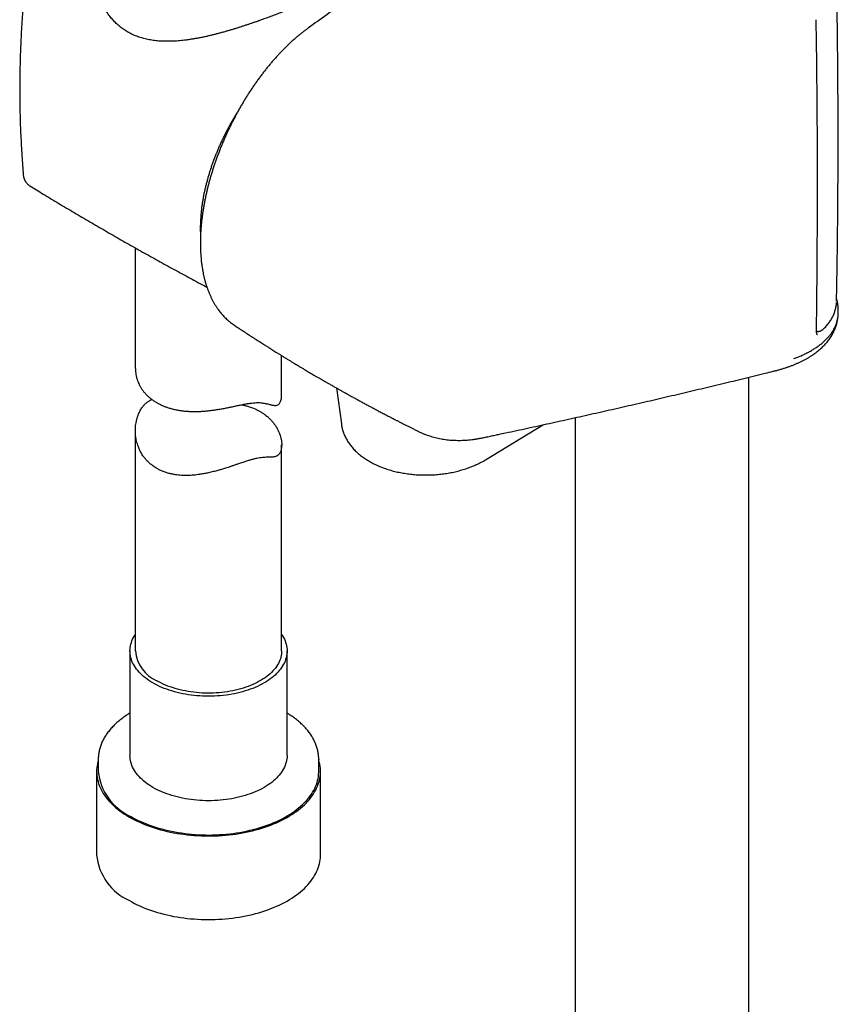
# Model space of a CAD drawing. Header units: millimetres. Extents: x 8 to 795, y 12 to 1770.
# Tile 8 of 136: x 616 to 700, y 441 to 542. Entities that reach past the tile are written whole.
import ezdxf

# ---------------------------------------------------------------- set-up
doc = ezdxf.new("R2010")
doc.units = ezdxf.units.MM

msp = doc.modelspace()

# ---------------------------------------------------------------- linework, layer by layer
at = {"color": 7, "linetype": 'Continuous', "lineweight": 30}
for p, q in [((645.46, 541.21), (645.46, 541.21)), ((627.8, 518.72), (627.8, 506.36)), ((699.67, 513.26), (699.67, 513.26)), ((699.85, 512.28), (699.85, 512.27)), ((699.85, 512.04), (699.86, 512.27)), ((637.97, 510.78), (637.96, 510.79)), ((642.8, 503.7), (642.8, 507.68)), ((690.69, 300.19), (690.69, 505.46)), ((648.43, 504.36), (648.92, 500.68)), ((672.89, 501.32), (672.89, 300.19)), ((627.8, 499.99), (627.8, 477.4)), ((663.69, 496.99), (669.64, 500.6)), ((642.8, 477.4), (642.8, 498.52)), ((663.69, 496.99), (663.68, 496.99)), ((627.25, 477.4), (627.25, 466.68)), ((643.35, 466.68), (643.35, 477.4)), ((624, 466.27), (624, 465.05)), ((624, 466.26), (624, 466.27)), ((646.6, 466.28), (646.6, 466.27)), ((646.6, 465.05), (646.6, 466.27)), ((623.83, 465.05), (623.83, 456.47)), ((646.78, 456.47), (646.78, 465.05))]:
    msp.add_line(p, q, dxfattribs=at)
at = {"color": 7, "linetype": 'Continuous', "lineweight": 30, "flags": 128}
for points in [[(629.61, 474.11), (629.4, 474.24), (629.2, 474.37), (629.01, 474.5), (628.83, 474.64), (628.65, 474.78), (628.49, 474.92), (628.33, 475.07), (628.19, 475.23), (628.05, 475.38), (627.93, 475.54), (627.81, 475.7), (627.71, 475.86), (627.61, 476.03), (627.53, 476.19), (627.46, 476.36), (627.4, 476.53), (627.34, 476.7), (627.31, 476.88), (627.28, 477.05), (627.26, 477.22), (627.25, 477.4), (627.26, 477.57), (627.28, 477.74), (627.31, 477.92), (627.34, 478.09), (627.4, 478.26), (627.46, 478.43), (627.53, 478.6), (627.61, 478.77), (627.71, 478.93), (627.8, 479.09)], [(642.8, 479.09), (642.9, 478.93), (643, 478.77), (643.08, 478.6), (643.15, 478.43), (643.21, 478.26), (643.26, 478.09), (643.3, 477.92), (643.33, 477.74), (643.35, 477.57), (643.35, 477.4), (643.35, 477.22), (643.33, 477.05), (643.3, 476.88), (643.26, 476.7), (643.21, 476.53), (643.15, 476.36), (643.08, 476.19), (643, 476.03), (642.9, 475.86), (642.8, 475.7), (642.68, 475.54), (642.56, 475.38), (642.42, 475.23), (642.28, 475.07), (642.12, 474.92), (641.96, 474.78), (641.78, 474.64), (641.6, 474.5), (641.41, 474.37), (641.21, 474.24), (641, 474.11), (640.78, 473.99), (640.56, 473.87), (640.32, 473.76), (640.09, 473.66), (639.84, 473.56), (639.59, 473.46), (639.33, 473.37), (639.07, 473.29), (638.8, 473.21), (638.52, 473.14), (638.25, 473.07), (637.96, 473.01), (637.68, 472.96), (637.39, 472.91), (637.1, 472.87), (636.8, 472.83), (636.5, 472.8), (636.21, 472.78), (635.91, 472.76), (635.61, 472.75), (635.3, 472.75), (635, 472.75), (634.7, 472.76), (634.4, 472.78), (634.11, 472.8), (633.81, 472.83), (633.51, 472.87), (633.22, 472.91), (632.93, 472.96), (632.65, 473.01), (632.36, 473.07), (632.09, 473.14), (631.81, 473.21), (631.54, 473.29), (631.28, 473.37), (631.02, 473.46), (630.77, 473.56), (630.52, 473.66), (630.29, 473.76), (630.05, 473.87), (629.83, 473.99), (629.61, 474.11)], [(642.8, 477.4), (642.8, 477.27), (642.79, 477.1), (642.76, 476.94), (642.73, 476.77), (642.68, 476.6), (642.62, 476.44), (642.55, 476.28), (642.47, 476.11), (642.38, 475.96), (642.27, 475.8), (642.16, 475.64), (642.04, 475.49), (641.91, 475.34), (641.76, 475.2), (641.61, 475.05), (641.45, 474.91), (641.28, 474.78), (641.1, 474.65), (640.91, 474.52), (640.71, 474.4), (640.5, 474.28), (640.29, 474.16), (640.07, 474.05), (639.84, 473.95), (639.61, 473.85), (639.37, 473.76), (639.12, 473.67), (638.86, 473.59), (638.61, 473.51), (638.34, 473.44), (638.07, 473.37), (637.8, 473.31), (637.53, 473.26), (637.25, 473.21), (636.96, 473.17), (636.68, 473.14), (636.39, 473.11), (636.1, 473.09), (635.81, 473.08), (635.52, 473.07), (635.23, 473.07), (634.94, 473.07), (634.65, 473.08), (634.36, 473.1), (634.07, 473.13), (633.79, 473.16), (633.5, 473.19), (633.22, 473.24), (632.95, 473.29), (632.67, 473.34), (632.4, 473.4), (632.14, 473.47), (631.87, 473.55), (631.62, 473.63), (631.37, 473.71), (631.12, 473.8), (630.88, 473.9), (630.65, 474), (630.43, 474.11), (630.21, 474.22), (630, 474.34)], [(643.35, 466.68), (643.35, 466.51), (643.33, 466.33), (643.3, 466.16), (643.26, 465.99), (643.21, 465.82), (643.15, 465.65), (643.08, 465.48), (643, 465.31), (642.9, 465.15), (642.8, 464.98), (642.68, 464.82), (642.56, 464.66), (642.42, 464.51), (642.28, 464.36), (642.12, 464.21), (641.96, 464.06), (641.78, 463.92), (641.6, 463.78), (641.41, 463.65), (641.21, 463.52), (641, 463.4), (640.78, 463.27), (640.56, 463.16), (640.32, 463.05), (640.09, 462.94), (639.84, 462.84), (639.59, 462.75), (639.33, 462.66), (639.07, 462.57), (638.8, 462.49), (638.52, 462.42), (638.25, 462.36), (637.96, 462.29), (637.68, 462.24), (637.39, 462.19), (637.1, 462.15), (636.8, 462.12), (636.5, 462.09), (636.21, 462.06), (635.91, 462.05), (635.61, 462.04), (635.3, 462.03), (635, 462.04), (634.7, 462.05), (634.4, 462.06), (634.11, 462.09), (633.81, 462.12), (633.51, 462.15), (633.22, 462.19), (632.93, 462.24), (632.65, 462.29), (632.36, 462.36), (632.09, 462.42), (631.81, 462.49), (631.54, 462.57), (631.28, 462.66), (631.02, 462.75), (630.77, 462.84), (630.52, 462.94), (630.29, 463.05), (630.05, 463.16), (629.83, 463.27), (629.61, 463.4), (629.4, 463.52), (629.2, 463.65), (629.01, 463.78), (628.83, 463.92), (628.65, 464.06), (628.49, 464.21), (628.33, 464.36), (628.19, 464.51), (628.05, 464.66), (627.93, 464.82), (627.81, 464.98), (627.71, 465.15), (627.61, 465.31), (627.53, 465.48), (627.46, 465.65), (627.4, 465.82), (627.34, 465.99), (627.31, 466.16), (627.28, 466.33), (627.26, 466.51), (627.25, 466.68), (627.25, 466.68)], [(624, 466.2), (623.96, 466.05), (623.91, 465.85), (623.88, 465.64), (623.85, 465.44), (623.83, 465.23), (623.83, 465.02), (623.84, 464.82), (623.86, 464.61), (623.88, 464.4), (623.93, 464.2), (623.98, 463.99), (624.04, 463.79), (624.11, 463.58), (624.2, 463.38), (624.29, 463.18), (624.4, 462.99), (624.52, 462.79), (624.64, 462.6), (624.78, 462.41), (624.93, 462.22), (625.09, 462.03), (625.26, 461.85), (625.44, 461.67), (625.62, 461.49), (625.82, 461.32), (626.03, 461.15), (626.24, 460.98), (626.47, 460.82), (626.7, 460.67), (626.94, 460.51), (627.19, 460.36)], [(627.19, 460.36), (627.45, 460.22), (627.71, 460.08), (627.99, 459.95), (628.27, 459.82), (628.55, 459.69), (628.85, 459.57), (629.15, 459.46), (629.45, 459.35), (629.76, 459.25), (630.08, 459.15), (630.4, 459.06), (630.73, 458.97), (631.06, 458.89), (631.39, 458.82), (631.73, 458.75), (632.08, 458.69), (632.42, 458.64), (632.77, 458.59), (633.12, 458.54), (633.47, 458.51), (633.83, 458.48), (634.19, 458.46), (634.54, 458.44), (634.9, 458.43), (635.26, 458.42), (635.62, 458.43), (635.98, 458.44), (636.33, 458.45), (636.69, 458.47), (637.05, 458.5), (637.4, 458.54), (637.75, 458.58), (638.1, 458.62), (638.45, 458.68), (638.79, 458.74), (639.13, 458.8), (639.47, 458.87), (639.8, 458.95), (640.13, 459.04), (640.45, 459.13), (640.77, 459.22), (641.08, 459.32), (641.39, 459.43), (641.69, 459.54), (641.98, 459.66), (642.27, 459.78), (642.55, 459.91), (642.83, 460.05), (643.1, 460.18), (643.36, 460.33), (643.61, 460.48), (643.85, 460.63), (644.09, 460.78), (644.31, 460.94), (644.53, 461.11), (644.74, 461.28), (644.94, 461.45), (645.13, 461.62), (645.31, 461.8), (645.48, 461.99), (645.64, 462.17), (645.79, 462.36), (645.93, 462.55), (646.06, 462.74), (646.18, 462.94), (646.29, 463.13), (646.39, 463.33), (646.48, 463.53), (646.55, 463.74), (646.62, 463.94), (646.67, 464.15), (646.72, 464.35), (646.75, 464.56), (646.77, 464.76), (646.78, 464.97), (646.78, 465.18), (646.77, 465.38), (646.74, 465.59), (646.71, 465.8), (646.66, 466), (646.6, 466.2)], [(627.31, 460.44), (627.57, 460.29), (627.83, 460.15), (628.11, 460.02), (628.38, 459.89), (628.67, 459.77), (628.96, 459.65), (629.26, 459.54), (629.57, 459.43), (629.88, 459.33), (630.19, 459.23), (630.51, 459.14), (630.84, 459.06), (631.17, 458.98), (631.5, 458.91), (631.84, 458.84), (632.18, 458.78), (632.52, 458.73), (632.87, 458.68), (633.22, 458.64), (633.57, 458.6), (633.93, 458.57), (634.28, 458.55), (634.64, 458.54), (634.99, 458.53), (635.35, 458.52), (635.71, 458.53), (636.06, 458.54), (636.42, 458.56), (636.77, 458.58), (637.13, 458.61), (637.48, 458.65), (637.83, 458.69), (638.17, 458.74), (638.52, 458.79), (638.86, 458.86), (639.19, 458.92), (639.53, 459), (639.85, 459.08), (640.18, 459.16), (640.5, 459.25), (640.81, 459.35), (641.12, 459.46), (641.42, 459.56), (641.72, 459.68), (642.01, 459.8), (642.3, 459.92), (642.57, 460.05), (642.84, 460.19), (643.1, 460.33), (643.36, 460.47), (643.6, 460.62), (643.84, 460.77), (644.07, 460.93), (644.29, 461.09), (644.5, 461.26), (644.71, 461.43), (644.9, 461.6), (645.08, 461.78), (645.26, 461.96), (645.42, 462.14), (645.58, 462.33), (645.72, 462.52), (645.85, 462.71), (645.97, 462.9), (646.09, 463.1), (646.19, 463.29), (646.28, 463.49), (646.36, 463.69), (646.43, 463.9), (646.48, 464.1), (646.53, 464.3), (646.57, 464.51), (646.59, 464.71), (646.6, 464.92), (646.6, 465.05)], [(627.19, 451.79), (627.45, 451.65), (627.71, 451.51), (627.99, 451.37), (628.27, 451.24), (628.55, 451.12), (628.85, 451), (629.15, 450.89), (629.45, 450.78), (629.76, 450.67), (630.08, 450.58), (630.4, 450.49), (630.73, 450.4), (631.06, 450.32), (631.39, 450.25), (631.73, 450.18), (632.08, 450.12), (632.42, 450.06), (632.77, 450.01), (633.12, 449.97), (633.47, 449.93), (633.83, 449.91), (634.19, 449.88), (634.54, 449.86), (634.9, 449.85), (635.26, 449.85), (635.62, 449.85), (635.98, 449.86), (636.33, 449.88), (636.69, 449.9), (637.05, 449.93), (637.4, 449.96), (637.75, 450), (638.1, 450.05), (638.45, 450.1), (638.79, 450.16), (639.13, 450.23), (639.47, 450.3), (639.8, 450.38), (640.13, 450.46), (640.45, 450.55), (640.77, 450.65), (641.08, 450.75), (641.39, 450.86), (641.69, 450.97), (641.98, 451.09), (642.27, 451.21), (642.55, 451.34), (642.83, 451.47), (643.1, 451.61), (643.36, 451.75), (643.61, 451.9), (643.85, 452.05), (644.09, 452.21), (644.31, 452.37), (644.53, 452.53), (644.74, 452.7), (644.94, 452.88), (645.13, 453.05), (645.31, 453.23), (645.48, 453.41), (645.64, 453.6), (645.79, 453.78), (645.93, 453.98), (646.06, 454.17), (646.18, 454.36), (646.29, 454.56), (646.39, 454.76), (646.48, 454.96), (646.55, 455.16), (646.62, 455.37), (646.67, 455.57), (646.72, 455.78), (646.75, 455.98), (646.77, 456.19), (646.78, 456.4), (646.78, 456.47)]]:
    msp.add_lwpolyline(points, dxfattribs=at)
at = {"color": 7, "linetype": 'Continuous', "lineweight": 30}
for centre, radius, start, end in [((631.53, 477.75), 3.74, 185.4145, 245.9057), ((629.67, 465.62), 5.7, 185.7637, 245.5564), ((629.55, 457.03), 5.74, 185.5373, 245.7829)]:
    msp.add_arc(centre, radius, start, end, dxfattribs=at)
for points, knots in [([(668.68, 557.15), (668.59, 557.09), (667.86, 556.62), (666.48, 555.71), (664.54, 554.43), (662.6, 553.14), (660.68, 551.85), (658.76, 550.55), (656.85, 549.24), (654.95, 547.93), (653.05, 546.61), (651.17, 545.29), (649.29, 543.96), (647.42, 542.63), (646.14, 541.71), (645.49, 541.24), (645.46, 541.22)], [0, 0, 0, 0, 0.010402, 0.092617, 0.174819, 0.257007, 0.339176, 0.421324, 0.503449, 0.585547, 0.667616, 0.749653, 0.831656, 0.913663, 0.995727, 1, 1, 1, 1]), ([(699.68, 513.26), (699.68, 513.45), (699.71, 514.62), (699.74, 516.76), (699.78, 519.68), (699.81, 522.6), (699.83, 525.52), (699.84, 528.45), (699.84, 531.37), (699.83, 534.29), (699.81, 537.22), (699.78, 540.14), (699.74, 543.06), (699.7, 545.5), (699.67, 546.97), (699.66, 547.47)], [0, 0, 0, 0, 0.016784, 0.102228, 0.187673, 0.273118, 0.358563, 0.444008, 0.529453, 0.614895, 0.700336, 0.785774, 0.87121, 0.956642, 1, 1, 1, 1]), ([(646.94, 544.59), (646.93, 544.58), (646.91, 544.57), (646.87, 544.55), (646.81, 544.53), (646.75, 544.49), (646.67, 544.46), (646.58, 544.42), (646.49, 544.38), (646.39, 544.33), (646.27, 544.28), (646.15, 544.23), (646.02, 544.18), (645.88, 544.12), (645.74, 544.06), (645.59, 543.99), (645.43, 543.93), (645.26, 543.86), (645.09, 543.79), (644.91, 543.72), (644.72, 543.64), (644.53, 543.56), (644.34, 543.48), (644.13, 543.4), (643.92, 543.32), (643.71, 543.23), (643.49, 543.15), (643.26, 543.06), (643.03, 542.97), (642.79, 542.88), (642.55, 542.78), (642.3, 542.69), (642.05, 542.59), (641.79, 542.5), (641.53, 542.4), (641.26, 542.3), (640.99, 542.2), (640.71, 542.1), (640.43, 542), (640.14, 541.9), (639.85, 541.8), (639.55, 541.7), (639.26, 541.6), (638.95, 541.5), (638.64, 541.4), (638.33, 541.3), (638.02, 541.2), (637.7, 541.1), (637.37, 541.01), (637.05, 540.91), (636.72, 540.82), (636.39, 540.73), (636.05, 540.64), (635.72, 540.56), (635.38, 540.48), (635.05, 540.4), (634.71, 540.33), (634.37, 540.26), (634.03, 540.2), (633.69, 540.14), (633.35, 540.09), (633.02, 540.04), (632.69, 540), (632.36, 539.97), (632.04, 539.94), (631.72, 539.92), (631.4, 539.91), (631.09, 539.91), (630.79, 539.91), (630.49, 539.92), (630.19, 539.94), (629.9, 539.97), (629.62, 540), (629.35, 540.05), (629.08, 540.1), (628.82, 540.16), (628.56, 540.22), (628.31, 540.3), (628.06, 540.38), (627.83, 540.47), (627.59, 540.57), (627.36, 540.68), (627.14, 540.8), (626.93, 540.92), (626.72, 541.05), (626.52, 541.19), (626.32, 541.34), (626.13, 541.49), (625.95, 541.66), (625.76, 541.83), (625.59, 542.01), (625.42, 542.2), (625.26, 542.4), (625.1, 542.6), (624.95, 542.82), (624.81, 543.04), (624.68, 543.26), (624.55, 543.5), (624.43, 543.74), (624.32, 543.99), (624.21, 544.24), (624.12, 544.5), (624.03, 544.77), (623.95, 545.04), (623.88, 545.31), (623.82, 545.58), (623.77, 545.86), (623.74, 546.13), (623.71, 546.39), (623.7, 546.56), (623.69, 546.64)], [0, 0, 0, 0, 0.006166, 0.01495, 0.024111, 0.033532, 0.04311, 0.052766, 0.062434, 0.07207, 0.081702, 0.091324, 0.100924, 0.110482, 0.119983, 0.129413, 0.13876, 0.148015, 0.157172, 0.166225, 0.175169, 0.184006, 0.192839, 0.201701, 0.210556, 0.219383, 0.228166, 0.236889, 0.24553, 0.254163, 0.262822, 0.271477, 0.280138, 0.288819, 0.297531, 0.306297, 0.314998, 0.323799, 0.332672, 0.341589, 0.35052, 0.35943, 0.368366, 0.377454, 0.386591, 0.395791, 0.405067, 0.414431, 0.423853, 0.433351, 0.442893, 0.452484, 0.462124, 0.471816, 0.481559, 0.491355, 0.5012, 0.511095, 0.521037, 0.531019, 0.541021, 0.550966, 0.560857, 0.57069, 0.580466, 0.590183, 0.599843, 0.609447, 0.618998, 0.628499, 0.637956, 0.647348, 0.656551, 0.665673, 0.674724, 0.683719, 0.692675, 0.701602, 0.710365, 0.719233, 0.728096, 0.736911, 0.745644, 0.754282, 0.762962, 0.771728, 0.780522, 0.789357, 0.798246, 0.807199, 0.816194, 0.825232, 0.834388, 0.843639, 0.852961, 0.862329, 0.871764, 0.881332, 0.891009, 0.900786, 0.910655, 0.920605, 0.930621, 0.940688, 0.950789, 0.960905, 0.971012, 0.981093, 0.991181, 1, 1, 1, 1]), ([(616.42, 544.99), (616.41, 544.91), (616.37, 544.49), (616.31, 543.73), (616.23, 542.69), (616.16, 541.66), (616.1, 540.63), (616.05, 539.59), (616.01, 538.56), (615.98, 537.52), (615.96, 536.48), (615.95, 535.45), (615.95, 534.41), (615.96, 533.37), (615.98, 532.34), (616.01, 531.3), (616.06, 530.27), (616.11, 529.24), (616.17, 528.2), (616.24, 527.19), (616.29, 526.52), (616.32, 526.2)], [0, 0, 0, 0, 0.0123793, 0.0674055, 0.122442, 0.1774866, 0.2325372, 0.287592, 0.3426487, 0.3977056, 0.4527605, 0.5078116, 0.5628569, 0.6178945, 0.6729218, 0.7279368, 0.7829378, 0.8379226, 0.8928894, 0.9478362, 1, 1, 1, 1]), ([(645.46, 541.21), (645.4, 541.17), (645.27, 541.08), (645.06, 540.92), (644.82, 540.73), (644.59, 540.55), (644.34, 540.34), (644.07, 540.1), (643.79, 539.85), (643.51, 539.59), (643.24, 539.33), (642.97, 539.05), (642.69, 538.77), (642.43, 538.49), (642.16, 538.2), (641.9, 537.9), (641.64, 537.6), (641.39, 537.29), (641.13, 536.98), (640.89, 536.66), (640.64, 536.33), (640.4, 536), (640.16, 535.67), (639.92, 535.33), (639.69, 534.98), (639.45, 534.63), (639.23, 534.27), (639.01, 533.91), (638.79, 533.55), (638.58, 533.19), (638.37, 532.82), (638.17, 532.45), (637.97, 532.08), (637.77, 531.7), (637.58, 531.32), (637.4, 530.94), (637.22, 530.55), (637.04, 530.16), (636.87, 529.77), (636.7, 529.38), (636.54, 528.99), (636.39, 528.59), (636.24, 528.19), (636.09, 527.8), (635.95, 527.4), (635.82, 527.01), (635.7, 526.61), (635.58, 526.22), (635.46, 525.82), (635.35, 525.43), (635.25, 525.04), (635.15, 524.64), (635.06, 524.25), (634.98, 523.85), (634.9, 523.46), (634.83, 523.07), (634.76, 522.68), (634.7, 522.29), (634.65, 521.91), (634.6, 521.53), (634.56, 521.15), (634.53, 520.78), (634.5, 520.4), (634.49, 520.04), (634.47, 519.67), (634.47, 519.31), (634.47, 518.95), (634.48, 518.59), (634.49, 518.24), (634.52, 517.89), (634.55, 517.55), (634.58, 517.21), (634.63, 516.87), (634.68, 516.55), (634.74, 516.22), (634.8, 515.91), (634.87, 515.6), (634.95, 515.29), (635.04, 514.99), (635.14, 514.7), (635.24, 514.42), (635.35, 514.14), (635.46, 513.87), (635.59, 513.6), (635.72, 513.34), (635.85, 513.09), (636, 512.85), (636.15, 512.62), (636.3, 512.39), (636.47, 512.18), (636.63, 511.98), (636.8, 511.78), (636.98, 511.6), (637.16, 511.42), (637.35, 511.25), (637.55, 511.09), (637.75, 510.93), (637.89, 510.83), (637.96, 510.79), (637.97, 510.78)], [0, 0, 0, 0, 0.005823, 0.015117, 0.023981, 0.032506, 0.041458, 0.052577, 0.063296, 0.074032, 0.084793, 0.095593, 0.106235, 0.116985, 0.127685, 0.1383, 0.148793, 0.159422, 0.170017, 0.180598, 0.191171, 0.201743, 0.212321, 0.222911, 0.23352, 0.244154, 0.25482, 0.265419, 0.275956, 0.286468, 0.296961, 0.307446, 0.317931, 0.328422, 0.338927, 0.349454, 0.360012, 0.37062, 0.381129, 0.391671, 0.402237, 0.412816, 0.423399, 0.433972, 0.444526, 0.455051, 0.465537, 0.475985, 0.48641, 0.496885, 0.507415, 0.517989, 0.528597, 0.539227, 0.549867, 0.560506, 0.571129, 0.581723, 0.59222, 0.602832, 0.61344, 0.624049, 0.634664, 0.645288, 0.655925, 0.66658, 0.677257, 0.687959, 0.69855, 0.709376, 0.72016, 0.730909, 0.741629, 0.752325, 0.763004, 0.773669, 0.784325, 0.794977, 0.805637, 0.816273, 0.826826, 0.837398, 0.847974, 0.858532, 0.869058, 0.879533, 0.889942, 0.900267, 0.910495, 0.920683, 0.930577, 0.940478, 0.950373, 0.960252, 0.970107, 0.979928, 0.989709, 0.999444, 1, 1, 1, 1]), ([(697.63, 510.29), (697.63, 510.69), (697.65, 512.03), (697.67, 514.32), (697.7, 517.16), (697.71, 520.01), (697.72, 522.85), (697.72, 525.71), (697.72, 528.56), (697.71, 531.43), (697.69, 534.29), (697.66, 537.16), (697.63, 539.77), (697.6, 541.43), (697.59, 542.13)], [0, 0, 0, 0, 0.037828, 0.127524, 0.217219, 0.306911, 0.396602, 0.486291, 0.575977, 0.66566, 0.755341, 0.845018, 0.934692, 1, 1, 1, 1]), ([(638.28, 532.66), (638.27, 532.64), (638.18, 532.51), (638.03, 532.26), (637.82, 531.91), (637.62, 531.56), (637.43, 531.21), (637.24, 530.86), (637.05, 530.5), (636.88, 530.14), (636.7, 529.78), (636.53, 529.42), (636.37, 529.06), (636.22, 528.69), (636.07, 528.33), (635.92, 527.96), (635.79, 527.59), (635.65, 527.23), (635.53, 526.86), (635.41, 526.49), (635.3, 526.12), (635.2, 525.76), (635.1, 525.39), (635.01, 525.03), (634.92, 524.66), (634.84, 524.3), (634.77, 523.94), (634.71, 523.58), (634.65, 523.22), (634.6, 522.87), (634.56, 522.52), (634.53, 522.17), (634.5, 521.82), (634.48, 521.48), (634.47, 521.14), (634.46, 520.8), (634.46, 520.47), (634.47, 520.18), (634.48, 520), (634.48, 519.94)], [0, 0, 0, 0, 0.0053193, 0.0331842, 0.0610486, 0.0889127, 0.116777, 0.1446417, 0.172507, 0.2003734, 0.2282411, 0.2561104, 0.2839818, 0.3118555, 0.3397318, 0.3676111, 0.3954936, 0.4233798, 0.4512699, 0.4791642, 0.507063, 0.5349665, 0.5628751, 0.5907891, 0.6187085, 0.6466337, 0.6745647, 0.7025019, 0.7304451, 0.7583945, 0.78635, 0.8143116, 0.8422791, 0.8702521, 0.8982304, 0.9262133, 0.9542002, 0.9821902, 1, 1, 1, 1]), ([(616.32, 526.2), (616.32, 526.15), (616.33, 526.06), (616.36, 525.94), (616.39, 525.85), (616.41, 525.78), (616.43, 525.74), (616.44, 525.71), (616.45, 525.69), (616.46, 525.66), (616.48, 525.63), (616.5, 525.6), (616.52, 525.57), (616.53, 525.55), (616.54, 525.54), (616.55, 525.52), (616.55, 525.51), (616.56, 525.5), (616.56, 525.5), (616.56, 525.49), (616.56, 525.49), (616.57, 525.48), (616.58, 525.47), (616.6, 525.44), (616.63, 525.41), (616.68, 525.35), (616.76, 525.27), (616.86, 525.18), (616.94, 525.12), (616.98, 525.09)], [0, 0, 0, 0, 0.1063912, 0.1918564, 0.2568173, 0.3029977, 0.3206411, 0.3363001, 0.3625922, 0.3871361, 0.4203145, 0.4584997, 0.4726874, 0.4842668, 0.4942872, 0.5043069, 0.5158875, 0.5300859, 0.5540487, 0.5843931, 0.6181858, 0.6404487, 0.6608854, 0.6808886, 0.7019291, 0.7516391, 0.8165624, 0.8991584, 1, 1, 1, 1]), ([(616.98, 525.09), (616.98, 525.09), (616.98, 525.09), (616.98, 525.09), (616.98, 525.09)], [0, 0, 0, 0, 0.733332, 1, 1, 1, 1]), ([(616.99, 525.09), (617.44, 524.81), (618.43, 524.21), (619.95, 523.29), (621.54, 522.34), (623.13, 521.41), (624.73, 520.48), (626.33, 519.55), (627.94, 518.64), (629.56, 517.74), (631.17, 516.84), (632.8, 515.96), (634.12, 515.25), (634.9, 514.83), (635.14, 514.71)], [0, 0, 0, 0, 0.077337, 0.165762, 0.254188, 0.342614, 0.431038, 0.519459, 0.607876, 0.696287, 0.784691, 0.873087, 0.961474, 1, 1, 1, 1]), ([(698.32, 510.39), (698.34, 510.41), (698.41, 510.48), (698.53, 510.61), (698.68, 510.77), (698.82, 510.94), (698.94, 511.11), (699.06, 511.28), (699.17, 511.45), (699.27, 511.63), (699.35, 511.81), (699.43, 511.99), (699.49, 512.18), (699.55, 512.36), (699.6, 512.55), (699.63, 512.74), (699.66, 512.93), (699.67, 513.06), (699.67, 513.13), (699.67, 513.14)], [0, 0, 0, 0, 0.022367, 0.089741, 0.156885, 0.223341, 0.289377, 0.354986, 0.420173, 0.484953, 0.549351, 0.613406, 0.677167, 0.740694, 0.804039, 0.866666, 0.929589, 0.992765, 1, 1, 1, 1]), ([(699.86, 512.28), (699.86, 512.32), (699.86, 512.43), (699.85, 512.6), (699.83, 512.8), (699.81, 513), (699.77, 513.19), (699.73, 513.37), (699.7, 513.48), (699.68, 513.52)], [0, 0, 0, 0, 0.10471, 0.261119, 0.419866, 0.578752, 0.738014, 0.897859, 1, 1, 1, 1]), ([(694.62, 506.49), (694.64, 506.5), (694.77, 506.54), (695, 506.62), (695.3, 506.74), (695.58, 506.86), (695.86, 506.98), (696.13, 507.11), (696.4, 507.25), (696.66, 507.39), (696.9, 507.54), (697.15, 507.69), (697.38, 507.84), (697.6, 508.01), (697.81, 508.17), (698.01, 508.34), (698.2, 508.52), (698.38, 508.7), (698.55, 508.88), (698.71, 509.06), (698.86, 509.25), (699, 509.44), (699.13, 509.64), (699.24, 509.83), (699.35, 510.03), (699.45, 510.24), (699.53, 510.44), (699.61, 510.65), (699.67, 510.85), (699.73, 511.06), (699.77, 511.27), (699.81, 511.49), (699.83, 511.7), (699.85, 511.87), (699.85, 511.97), (699.85, 511.99)], [0, 0, 0, 0, 0.008333, 0.042977, 0.077653, 0.112271, 0.145404, 0.180022, 0.214539, 0.248935, 0.283189, 0.317278, 0.351176, 0.384857, 0.418297, 0.451428, 0.484178, 0.51672, 0.548757, 0.580307, 0.611399, 0.642068, 0.672356, 0.702309, 0.731978, 0.761418, 0.790784, 0.819071, 0.847599, 0.876093, 0.904563, 0.933019, 0.961468, 0.989922, 1, 1, 1, 1]), ([(695.29, 507.37), (695.44, 507.42), (695.73, 507.53), (696.15, 507.71), (696.54, 507.9), (696.92, 508.1), (697.28, 508.31), (697.62, 508.52), (697.94, 508.75), (698.24, 508.99), (698.53, 509.25), (698.79, 509.52), (699.03, 509.81), (699.24, 510.1), (699.42, 510.41), (699.57, 510.72), (699.69, 511.04), (699.78, 511.37), (699.83, 511.7), (699.86, 511.92), (699.85, 512.04), (699.85, 512.04)], [0, 0, 0, 0, 0.0517104, 0.1034209, 0.1554018, 0.2073827, 0.2599218, 0.3124609, 0.3652864, 0.4181118, 0.4752322, 0.5325388, 0.5899392, 0.6480254, 0.7062103, 0.7650983, 0.8240902, 0.8832919, 0.9405111, 0.9979263, 1, 1, 1, 1]), ([(637.96, 510.79), (637.99, 510.77), (638.08, 510.71), (638.22, 510.61), (638.39, 510.5), (638.52, 510.41), (638.63, 510.34), (638.71, 510.29), (638.75, 510.26), (638.78, 510.25), (638.8, 510.23), (638.83, 510.21), (638.86, 510.19), (638.91, 510.16), (638.99, 510.1), (639.11, 510.03), (639.25, 509.94), (639.41, 509.83), (639.68, 509.66), (640.05, 509.42), (640.51, 509.12), (640.86, 508.9), (641.11, 508.74), (641.26, 508.65), (641.38, 508.57), (641.48, 508.51), (641.55, 508.46), (641.62, 508.42), (641.7, 508.37), (641.82, 508.29), (642, 508.18), (642.22, 508.04), (642.46, 507.89), (642.71, 507.74), (642.97, 507.58), (643.24, 507.41), (643.5, 507.25), (643.75, 507.1), (643.99, 506.95), (644.18, 506.84), (644.31, 506.76), (644.39, 506.71), (644.46, 506.67), (644.53, 506.63), (644.63, 506.57), (644.75, 506.49), (644.91, 506.4), (645.1, 506.29), (645.31, 506.16), (645.53, 506.03), (645.76, 505.89), (646, 505.76), (646.23, 505.62), (646.43, 505.5), (646.6, 505.41), (646.72, 505.34), (646.82, 505.28), (646.91, 505.22), (647.01, 505.17), (647.11, 505.11), (647.29, 505), (647.54, 504.86), (647.86, 504.68), (648.18, 504.49), (648.51, 504.31), (648.77, 504.16), (648.98, 504.05), (649.11, 503.97), (649.23, 503.9), (649.32, 503.85), (649.39, 503.82), (649.45, 503.78), (649.52, 503.74), (649.61, 503.69), (649.73, 503.63), (649.88, 503.54), (650.05, 503.45), (650.23, 503.35), (650.42, 503.25), (650.6, 503.15), (650.78, 503.05), (650.97, 502.95), (651.15, 502.84), (651.34, 502.74), (651.53, 502.64), (651.71, 502.55), (651.86, 502.46), (651.99, 502.4), (652.07, 502.35), (652.13, 502.32), (652.17, 502.3), (652.22, 502.27), (652.28, 502.24), (652.37, 502.19), (652.46, 502.14), (652.57, 502.08), (652.72, 502), (652.9, 501.91), (653.1, 501.8), (653.3, 501.7), (653.5, 501.6), (653.72, 501.48), (653.91, 501.38), (654.07, 501.3), (654.17, 501.25), (654.25, 501.21), (654.32, 501.17), (654.38, 501.14), (654.47, 501.09), (654.58, 501.04), (654.7, 500.98), (654.84, 500.9), (655, 500.82), (655.16, 500.74), (655.32, 500.66), (655.51, 500.56), (655.76, 500.44), (656.04, 500.3), (656.33, 500.15), (656.58, 500.03), (656.74, 499.95), (656.8, 499.92)], [0, 0, 0, 0, 0.00399, 0.014887, 0.024128, 0.031712, 0.037638, 0.041907, 0.044099, 0.045308, 0.046436, 0.047847, 0.049541, 0.051517, 0.056703, 0.063187, 0.07097, 0.079986, 0.089205, 0.115734, 0.140905, 0.164715, 0.173821, 0.181741, 0.188475, 0.194022, 0.197548, 0.200806, 0.205041, 0.21032, 0.22146, 0.233552, 0.246575, 0.260204, 0.27479, 0.28921, 0.303461, 0.31719, 0.330055, 0.342021, 0.347343, 0.35158, 0.354861, 0.358557, 0.363043, 0.370113, 0.378539, 0.388321, 0.400279, 0.412387, 0.424644, 0.437051, 0.449609, 0.462034, 0.469362, 0.475684, 0.481001, 0.485509, 0.490504, 0.496223, 0.502665, 0.519045, 0.53586, 0.552985, 0.570239, 0.587388, 0.5949, 0.602358, 0.608731, 0.613543, 0.616792, 0.619387, 0.623062, 0.627849, 0.63375, 0.641807, 0.6512, 0.660858, 0.6705, 0.680124, 0.689731, 0.699321, 0.708894, 0.718905, 0.728897, 0.7384, 0.746395, 0.752847, 0.757756, 0.759985, 0.761743, 0.764136, 0.767467, 0.771738, 0.776948, 0.782879, 0.788677, 0.800114, 0.810586, 0.820219, 0.830426, 0.841598, 0.853737, 0.860598, 0.866034, 0.870038, 0.872616, 0.87594, 0.880721, 0.885979, 0.892307, 0.899707, 0.907951, 0.916172, 0.924284, 0.932287, 0.946934, 0.9612, 0.975478, 0.991318, 1, 1, 1, 1]), ([(697.63, 510.19), (697.65, 510.18), (697.7, 510.17), (697.78, 510.16), (697.86, 510.17), (697.93, 510.18), (698.01, 510.2), (698.08, 510.23), (698.15, 510.26), (698.22, 510.31), (698.27, 510.35), (698.31, 510.38), (698.32, 510.39)], [0, 0, 0, 0, 0.094692, 0.193498, 0.291726, 0.390288, 0.490209, 0.592701, 0.699236, 0.811606, 0.931894, 1, 1, 1, 1]), ([(697.71, 509.81), (697.7, 509.81), (697.7, 509.82), (697.7, 509.83), (697.69, 509.85), (697.67, 509.88), (697.66, 509.92), (697.65, 509.97), (697.64, 510.03), (697.63, 510.1), (697.63, 510.18), (697.63, 510.24), (697.63, 510.28), (697.63, 510.29)], [0, 0, 0, 0, 0.088107, 0.179875, 0.273086, 0.368332, 0.46573, 0.565061, 0.665903, 0.76801, 0.867008, 0.969704, 1, 1, 1, 1]), ([(627.81, 506.36), (627.81, 506.33), (627.8, 506.21), (627.82, 506), (627.86, 505.73), (627.92, 505.45), (628, 505.19), (628.09, 504.93), (628.21, 504.67), (628.36, 504.41), (628.54, 504.14), (628.74, 503.88), (628.96, 503.64), (629.19, 503.43), (629.44, 503.23), (629.7, 503.04), (630, 502.85), (630.31, 502.69), (630.63, 502.54), (630.95, 502.41), (631.28, 502.3), (631.62, 502.21), (631.99, 502.12), (632.37, 502.06), (632.74, 502.01), (633.12, 501.97), (633.5, 501.95), (633.89, 501.95), (634.31, 501.95), (634.73, 501.98), (635.15, 502.01), (635.55, 502.06), (635.95, 502.11), (636.37, 502.18), (636.81, 502.25), (637.24, 502.34), (637.65, 502.42), (638.06, 502.51), (638.45, 502.59), (638.84, 502.67), (639.22, 502.74), (639.58, 502.8), (639.92, 502.84), (640.23, 502.86), (640.53, 502.86), (640.78, 502.84), (641.01, 502.8), (641.21, 502.76), (641.39, 502.72), (641.56, 502.67), (641.73, 502.63), (641.88, 502.6), (642.03, 502.57), (642.17, 502.57), (642.3, 502.59), (642.41, 502.63), (642.52, 502.71), (642.62, 502.82), (642.69, 502.98), (642.75, 503.16), (642.79, 503.37), (642.8, 503.55), (642.8, 503.66), (642.8, 503.7)], [0, 0, 0, 0, 0.004869, 0.0212232, 0.0376228, 0.0541573, 0.0707388, 0.0858979, 0.1020362, 0.1199105, 0.1378474, 0.1559736, 0.1741671, 0.1908274, 0.2064498, 0.2237524, 0.2411155, 0.2586592, 0.276266, 0.2923856, 0.3076536, 0.3245555, 0.3415122, 0.3586306, 0.3758043, 0.3915167, 0.4071093, 0.4243667, 0.4416778, 0.4591484, 0.4766743, 0.492707, 0.5088425, 0.5267208, 0.5446648, 0.5628177, 0.5810511, 0.5977725, 0.6154253, 0.6331818, 0.6511156, 0.6691851, 0.6868681, 0.7046979, 0.7227543, 0.7409579, 0.7564803, 0.7720816, 0.7877115, 0.8034497, 0.8192048, 0.8350635, 0.8509477, 0.8669022, 0.8825379, 0.8982568, 0.9141523, 0.9302114, 0.945872, 0.9616794, 0.9776792, 0.9937853, 1, 1, 1, 1]), ([(656.8, 499.92), (656.87, 499.88), (657.03, 499.8), (657.29, 499.69), (657.56, 499.58), (657.84, 499.49), (658.12, 499.39), (658.4, 499.31), (658.69, 499.24), (658.99, 499.18), (659.29, 499.12), (659.59, 499.08), (659.9, 499.04), (660.21, 499.01), (660.52, 499), (660.84, 498.99), (661.16, 498.99), (661.48, 499), (661.8, 499.02), (662.13, 499.05), (662.46, 499.09), (662.79, 499.14), (663.09, 499.19), (663.34, 499.24), (663.66, 499.31), (664.06, 499.39), (664.57, 499.5), (665.12, 499.62), (666.28, 499.87), (668.01, 500.24), (670.26, 500.73), (672.5, 501.23), (674.74, 501.73), (676.97, 502.23), (679.19, 502.74), (681.4, 503.25), (683.61, 503.77), (685.81, 504.29), (688.01, 504.81), (690.19, 505.34), (691.92, 505.76), (692.91, 506.01), (693.18, 506.07)], [0, 0, 0, 0, 0.0068221, 0.0150694, 0.0233172, 0.0315704, 0.0398349, 0.0481167, 0.0564213, 0.0647543, 0.0731209, 0.0815259, 0.0899671, 0.0983958, 0.1068123, 0.1152398, 0.1236847, 0.1321537, 0.1406531, 0.1491889, 0.1577671, 0.1663934, 0.1750735, 0.1807711, 0.1861159, 0.2003436, 0.2130562, 0.2267127, 0.245573, 0.3065488, 0.367582, 0.4285689, 0.4895542, 0.5505378, 0.6115199, 0.6725004, 0.7334794, 0.7944569, 0.8554329, 0.9164075, 0.9773806, 1, 1, 1, 1]), ([(693.18, 506.07), (693.19, 506.08), (693.32, 506.11), (693.55, 506.17), (693.88, 506.26), (694.2, 506.35), (694.45, 506.43), (694.58, 506.48), (694.62, 506.49)], [0, 0, 0, 0, 0.02814, 0.250175, 0.476591, 0.702364, 0.927635, 1, 1, 1, 1]), ([(640.61, 501.94), (640.7, 501.89), (640.87, 501.78), (641.14, 501.59), (641.41, 501.37), (641.65, 501.14), (641.86, 500.9), (642.04, 500.67), (642.2, 500.44), (642.35, 500.19), (642.49, 499.91), (642.61, 499.62), (642.69, 499.35), (642.75, 499.08), (642.8, 498.8), (642.81, 498.51), (642.8, 498.28), (642.77, 498.11), (642.73, 497.96), (642.68, 497.8), (642.59, 497.64), (642.49, 497.51), (642.37, 497.42), (642.24, 497.35), (642.09, 497.31), (641.91, 497.28), (641.72, 497.26), (641.52, 497.26), (641.32, 497.25), (641.09, 497.25), (640.83, 497.23), (640.55, 497.2), (640.25, 497.14), (639.92, 497.06), (639.57, 496.97), (639.2, 496.85), (638.87, 496.75), (638.59, 496.65), (638.34, 496.57), (638.06, 496.47), (637.74, 496.36), (637.37, 496.24), (636.97, 496.11), (636.55, 495.98), (636.13, 495.86), (635.68, 495.75), (635.22, 495.64), (634.8, 495.56), (634.42, 495.5), (634.08, 495.45), (633.77, 495.42), (633.46, 495.4), (633.14, 495.39), (632.83, 495.39), (632.53, 495.4), (632.22, 495.43), (631.9, 495.47), (631.58, 495.53), (631.22, 495.61), (630.85, 495.72), (630.5, 495.86), (630.17, 496.01), (629.92, 496.16), (629.7, 496.3), (629.47, 496.47), (629.21, 496.69), (628.95, 496.94), (628.75, 497.19), (628.59, 497.4), (628.46, 497.6), (628.33, 497.84), (628.18, 498.13), (628.06, 498.46), (627.97, 498.76), (627.9, 499.04), (627.85, 499.33), (627.81, 499.64), (627.8, 499.99), (627.81, 500.33), (627.85, 500.65), (627.91, 500.98), (627.99, 501.29), (628.09, 501.59), (628.19, 501.83), (628.3, 502.04), (628.41, 502.23), (628.54, 502.42), (628.7, 502.62), (628.91, 502.82), (629.13, 502.99), (629.33, 503.11), (629.46, 503.17), (629.5, 503.18)], [0, 0, 0, 0, 0.010779, 0.021558, 0.034679, 0.0478, 0.058891, 0.069982, 0.080754, 0.091525, 0.104615, 0.117704, 0.128754, 0.139804, 0.153323, 0.166994, 0.180663, 0.187592, 0.194521, 0.205994, 0.217643, 0.229291, 0.241127, 0.252008, 0.262891, 0.276115, 0.28934, 0.300466, 0.311591, 0.32369, 0.335902, 0.348107, 0.360488, 0.37262, 0.384975, 0.397331, 0.409901, 0.416953, 0.424004, 0.433542, 0.443088, 0.452628, 0.467121, 0.478589, 0.490057, 0.504004, 0.517952, 0.529731, 0.541509, 0.550715, 0.559921, 0.569221, 0.578522, 0.587967, 0.597413, 0.606965, 0.616516, 0.62755, 0.638583, 0.652041, 0.6655, 0.676909, 0.688319, 0.696263, 0.704208, 0.718289, 0.73237, 0.742581, 0.752793, 0.760756, 0.768719, 0.782805, 0.796891, 0.807079, 0.817266, 0.828205, 0.839144, 0.852424, 0.865704, 0.876903, 0.888101, 0.902905, 0.912888, 0.922877, 0.932858, 0.940449, 0.948041, 0.959361, 0.970824, 0.982286, 0.993912, 1, 1, 1, 1]), ([(638.69, 502.64), (638.75, 502.63), (638.93, 502.59), (639.23, 502.51), (639.61, 502.4), (639.98, 502.26), (640.31, 502.1), (640.51, 502), (640.61, 501.94)], [0, 0, 0, 0, 0.081591, 0.248651, 0.452116, 0.655578, 0.827789, 1, 1, 1, 1]), ([(648.92, 500.68), (648.92, 500.64), (648.93, 500.54), (648.97, 500.37), (649.01, 500.17), (649.07, 499.97), (649.14, 499.77), (649.21, 499.58), (649.3, 499.38), (649.4, 499.19), (649.5, 499), (649.62, 498.82), (649.74, 498.63), (649.88, 498.45), (650.02, 498.28), (650.18, 498.1), (650.34, 497.93), (650.51, 497.77), (650.69, 497.61), (650.88, 497.45), (651.08, 497.3), (651.29, 497.15), (651.5, 497.01), (651.73, 496.88), (651.95, 496.75), (652.19, 496.62), (652.43, 496.5), (652.68, 496.39), (652.93, 496.28), (653.19, 496.18), (653.45, 496.09), (653.72, 496), (653.99, 495.92), (654.27, 495.84), (654.55, 495.77), (654.83, 495.71), (655.12, 495.66), (655.41, 495.61), (655.7, 495.56), (655.99, 495.53), (656.29, 495.49), (656.58, 495.47), (656.88, 495.45), (657.18, 495.44), (657.48, 495.44), (657.78, 495.44), (658.08, 495.45), (658.38, 495.46), (658.67, 495.48), (658.97, 495.51), (659.27, 495.54), (659.56, 495.58), (659.86, 495.63), (660.15, 495.68), (660.44, 495.74), (660.72, 495.81), (661.01, 495.88), (661.28, 495.96), (661.56, 496.04), (661.83, 496.13), (662.1, 496.23), (662.36, 496.33), (662.62, 496.44), (662.88, 496.56), (663.12, 496.68), (663.37, 496.8), (663.55, 496.91), (663.66, 496.97), (663.68, 496.99)], [0, 0, 0, 0, 0.007211, 0.021129, 0.035079, 0.049076, 0.063137, 0.077275, 0.091502, 0.105831, 0.120271, 0.13483, 0.149513, 0.164324, 0.179263, 0.194326, 0.209509, 0.224805, 0.240203, 0.255692, 0.271259, 0.286891, 0.302576, 0.318302, 0.334056, 0.349828, 0.365611, 0.381394, 0.397173, 0.412941, 0.428697, 0.444439, 0.460164, 0.475873, 0.491565, 0.507242, 0.522903, 0.538551, 0.554186, 0.56981, 0.585426, 0.601034, 0.616637, 0.632238, 0.647836, 0.663436, 0.679039, 0.694645, 0.710258, 0.72588, 0.741512, 0.757156, 0.772815, 0.78849, 0.804183, 0.819896, 0.83563, 0.851386, 0.867166, 0.882971, 0.898802, 0.914657, 0.930538, 0.946443, 0.96237, 0.978316, 0.994279, 1, 1, 1, 1]), ([(627.25, 471.02), (627.2, 470.98), (627.06, 470.9), (626.85, 470.76), (626.63, 470.61), (626.41, 470.45), (626.21, 470.29), (626.01, 470.13), (625.82, 469.96), (625.64, 469.78), (625.46, 469.61), (625.3, 469.43), (625.14, 469.24), (625, 469.06), (624.86, 468.87), (624.74, 468.68), (624.62, 468.49), (624.51, 468.29), (624.42, 468.1), (624.33, 467.9), (624.25, 467.7), (624.19, 467.5), (624.13, 467.29), (624.09, 467.09), (624.05, 466.89), (624.02, 466.69), (624.01, 466.48), (624, 466.34), (624.01, 466.27), (624.01, 466.26)], [0, 0, 0, 0, 0.0284518, 0.0678502, 0.1072499, 0.1466455, 0.1860314, 0.2254012, 0.2647474, 0.3040615, 0.3433341, 0.3825548, 0.4217126, 0.4607962, 0.4997939, 0.5386946, 0.5774881, 0.6161654, 0.6547197, 0.6931464, 0.7314443, 0.7696153, 0.8076649, 0.8456022, 0.8834398, 0.9211935, 0.9588818, 0.9965251, 1, 1, 1, 1]), ([(646.6, 466.28), (646.6, 466.31), (646.6, 466.41), (646.59, 466.58), (646.57, 466.79), (646.54, 466.99), (646.5, 467.19), (646.45, 467.39), (646.39, 467.59), (646.32, 467.79), (646.24, 467.99), (646.15, 468.18), (646.05, 468.38), (645.94, 468.57), (645.82, 468.76), (645.69, 468.95), (645.55, 469.14), (645.4, 469.32), (645.25, 469.5), (645.08, 469.68), (644.9, 469.85), (644.72, 470.02), (644.53, 470.19), (644.32, 470.35), (644.11, 470.51), (643.9, 470.67), (643.67, 470.82), (643.49, 470.94), (643.38, 471), (643.35, 471.02)], [0, 0, 0, 0, 0.018906, 0.056651, 0.094401, 0.132179, 0.170005, 0.2079, 0.245882, 0.283964, 0.322158, 0.360473, 0.398911, 0.437475, 0.476161, 0.514966, 0.553882, 0.5929, 0.63201, 0.671202, 0.710463, 0.749784, 0.789153, 0.828562, 0.868001, 0.907462, 0.946939, 0.986425, 1, 1, 1, 1])]:
    msp.add_open_spline(points, degree=3, knots=knots, dxfattribs=at)

doc.saveas('drawing.dxf')
